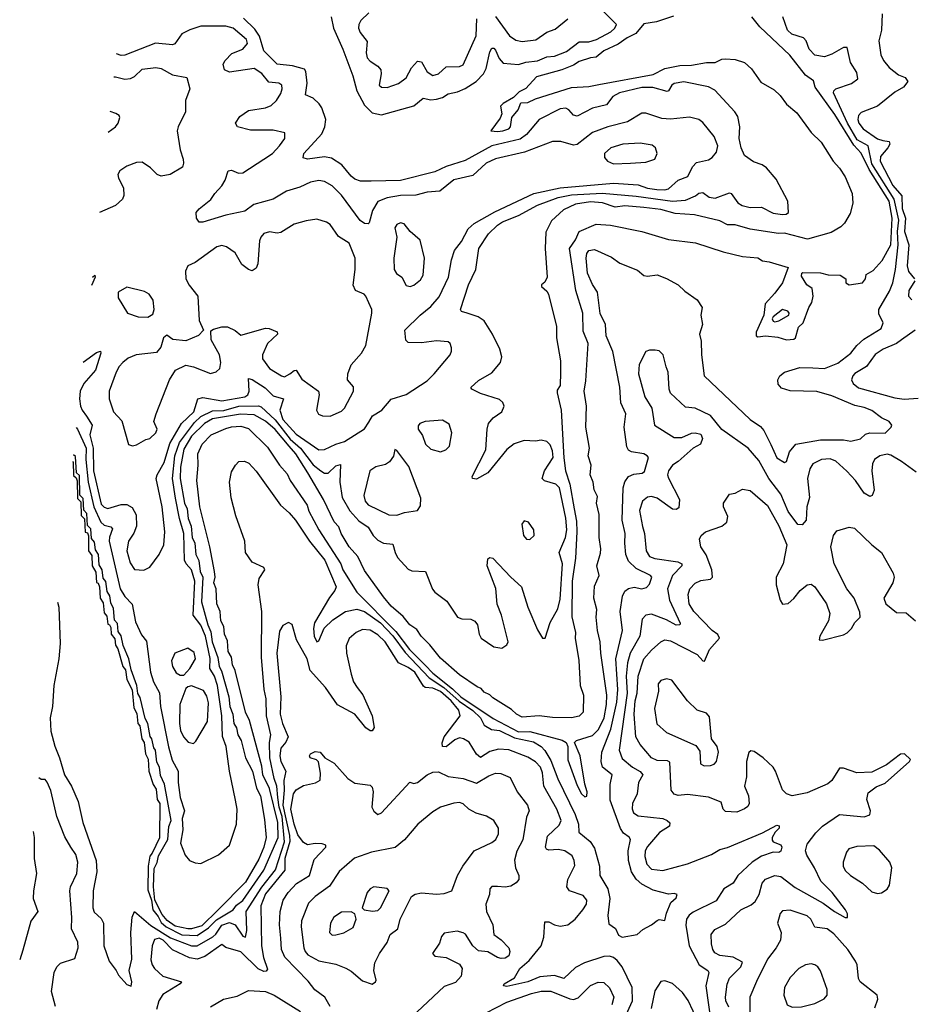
# Model space of a CAD drawing. Extents: x 1603745 to 1745082, y 385868 to 533966.
# Tile 131 of 256: x 1609761 to 1614452, y 446997 to 452180. Entities that reach past the tile are written whole.
import ezdxf

# ---------------------------------------------------------------- set-up
doc = ezdxf.new("R2010")
doc.units = 0

msp = doc.modelspace()

# ---------------------------------------------------------------- linework, layer by layer
at = {"layer": '0CON20XD'}
for points in [[(1611399.5, 452195), (1611412.9, 452135), (1611462.2, 452025), (1611514.8, 451885), (1611535, 451804.5), (1611575, 451729.1), (1611615, 451689.7), (1611665, 451679.8), (1611835, 451726.3), (1611884, 451766), (1611925, 451758.6), (1611955, 451761), (1611985, 451770.7), (1612015, 451789.7), (1612065, 451799.5), (1612105, 451817.1), (1612162, 451855), (1612201.6, 451895), (1612215, 451923.1), (1612235, 452011.2), (1612245, 452029.4), (1612255, 452030.6), (1612265, 452019.4), (1612284.7, 451975), (1612305, 451951.4), (1612385, 451944.5), (1612425, 451956), (1612485, 451962.9), (1612535, 451984.7), (1612575, 451988.1), (1612637.8, 452012.2), (1612705, 452063.3), (1612755, 452063.3), (1612795.4, 452075.4), (1612871.5, 452115), (1612893.2, 452135), (1612901.2, 452155), (1612832.7, 452222.7)], [(1611598.5, 452215), (1611556.2, 452175), (1611545.4, 452155), (1611543.8, 452135), (1611552.4, 452112.4), (1611590, 452065), (1611583.4, 452005), (1611589.6, 451979.6), (1611605, 451961.5), (1611645.6, 451935), (1611661.1, 451915), (1611663.5, 451895), (1611652, 451835), (1611665, 451824.3), (1611695, 451822.5), (1611755, 451843.5), (1611795, 451873.3), (1611823.4, 451926.6), (1611855, 451960.6), (1611875, 451958.6), (1611904.7, 451904.7), (1611935, 451885.5), (1611965, 451895.5), (1612005, 451932.3), (1612075, 451933.8), (1612095, 451941.4), (1612162.9, 452095), (1612166.6, 452185)], [(1609960, 449113.9), (1609967.7, 449087.7), (1609973.9, 448896.1), (1609967.5, 448815), (1609940.8, 448675), (1609934.3, 448565), (1609922.2, 448505), (1609925.5, 448434.5), (1609945.3, 448355.3), (1609971.1, 448295), (1609997.5, 448205), (1610032.9, 448145), (1610069.1, 448065), (1610093.1, 447955), (1610164.3, 447755), (1610167.7, 447695), (1610147.1, 447595), (1610146.3, 447505), (1610152.7, 447482.7), (1610189.5, 447449.5), (1610202.2, 447425), (1610204.1, 447305), (1610231.6, 447225), (1610269.2, 447175), (1610280.5, 447150.5), (1610325, 447101.9), (1610346.8, 447093.2), (1610350.6, 447115), (1610337.3, 447175), (1610351.9, 447235), (1610346, 447375), (1610353.6, 447456.4), (1610365, 447485.7), (1610451.9, 447411.9), (1610555, 447347.9), (1610665, 447305.2), (1610695, 447304.8), (1610777.5, 447352.5), (1610793.5, 447366.5), (1610825, 447413.4), (1610865, 447427.9), (1610894, 447415), (1610935, 447356.5), (1610948.5, 447351.5), (1610957.1, 447385), (1610953.3, 447485), (1611035, 447614.1), (1611106.5, 447705), (1611155, 447852.9), (1611141.9, 447985), (1611126.3, 448035), (1611120, 448085), (1611114.9, 448144.9), (1611100.7, 448185), (1611077.7, 448295), (1611075.4, 448374.6), (1611082.2, 448415), (1611059.7, 448515), (1611057.7, 448605), (1611048, 448655), (1611033.1, 448825), (1611035.2, 449065), (1611016.1, 449205), (1611022, 449238), (1611051.4, 449285), (1611046.4, 449296.4), (1610985, 449324.6), (1610948.4, 449375), (1610945.4, 449435), (1610898, 449568), (1610873.3, 449663.3), (1610865.3, 449744.7), (1610875, 449800), (1610895.8, 449835), (1610915, 449854.2), (1610944.2, 449855.8), (1610965.9, 449845.9), (1611005, 449804.3), (1611132.5, 449625), (1611179.3, 449585), (1611212.4, 449545), (1611285.4, 449435.4), (1611365.9, 449335), (1611426.4, 449195), (1611419.7, 449175), (1611390.9, 449139.1), (1611311.6, 449005), (1611306.2, 448976.2), (1611311.1, 448935), (1611325, 448906), (1611335, 448911.2), (1611363.3, 448976.7), (1611408.2, 449021.8), (1611475, 449064.7), (1611535, 449076.7), (1611575, 449064.8), (1611658.8, 449005), (1611725, 448936.4), (1611789, 448849), (1611916.4, 448716.4), (1611992.6, 448665), (1612073.5, 448593.5), (1612145, 448543.6), (1612185.4, 448505), (1612205.7, 448465.7), (1612243, 448443), (1612285, 448439), (1612365, 448399.2), (1612465, 448379.5), (1612505.2, 448355), (1612525, 448333.6), (1612555, 448281.3), (1612593.4, 448183.4), (1612683.7, 447996.3), (1612700.6, 447945), (1612702.6, 447902.6), (1612762.2, 447855), (1612785, 447818.5), (1612811.3, 447725), (1612813.1, 447675), (1612854.8, 447604.8), (1612865.3, 447555), (1612856.2, 447465), (1612860.6, 447420.6), (1612895.5, 447395.5), (1612911.4, 447361.4), (1612931.2, 447351.2), (1613010, 447365), (1613039.2, 447390.8), (1613086, 447415), (1613115, 447438.6), (1613125, 447442.9), (1613155, 447438), (1613163.8, 447476.2), (1613187.3, 447532.7), (1613215, 447557.5), (1613220, 447575), (1613205, 447580), (1613175, 447577.1), (1613095, 447598.5), (1613035, 447630), (1613005, 447656.6), (1612980.6, 447695), (1612964.5, 447755), (1612963.2, 447805), (1612975.2, 447865.2), (1612967.8, 447877.8), (1612938.7, 447898.7), (1612922.3, 447922.3), (1612867.4, 448072.6), (1612868, 448155), (1612879.3, 448205), (1612826.9, 448245), (1612820.5, 448275), (1612823.4, 448325), (1612870.6, 448445), (1612902.9, 448587.1), (1612908.8, 448655), (1612898.5, 448815), (1612932.5, 448965), (1612921, 449065), (1612932.5, 449145), (1612945, 449171.8), (1612965, 449186.3), (1612995, 449192.1), (1613035.3, 449184.7), (1613059, 449191), (1613075, 449208.5), (1613087.4, 449245), (1613080.9, 449255), (1613005, 449292), (1612965, 449330), (1612951, 449365), (1612944.3, 449425), (1612947.4, 449475), (1612931.7, 449545), (1612935.7, 449715), (1612945, 449746.9), (1612964.4, 449775.6), (1612992.3, 449787.7), (1613036.7, 449793.3), (1613048.6, 449801.4), (1613068.8, 449875), (1613063.3, 449885), (1613045, 449894), (1612980, 449905), (1612964.8, 449914.8), (1612955, 449930.8), (1612941.2, 450035), (1612949.8, 450105), (1612923.7, 450163.7), (1612918, 450245), (1612882.7, 450432.7), (1612846.6, 450515), (1612842.6, 450575), (1612815, 450632.5), (1612800.8, 450745), (1612775.7, 450785.7), (1612749.3, 450845), (1612741.6, 450925), (1612745, 450948.6), (1612755, 450965.4), (1612785, 450970), (1612875, 450929.5), (1612918.3, 450898.3), (1613011.2, 450861.2), (1613045, 450834.2), (1613065, 450829.2), (1613115, 450836), (1613165, 450817.5), (1613225, 450784.2), (1613260.8, 450750.8), (1613326.2, 450705), (1613351.4, 450665), (1613344.3, 450625), (1613354.3, 450575), (1613338, 450525), (1613347.1, 450487.1), (1613349.2, 450415), (1613363.1, 450305), (1613605, 450075.5), (1613659.1, 450039.1), (1613676.9, 450016.9), (1613714, 449944), (1613745, 449874.3), (1613785, 449848.8), (1613795.6, 449854.4), (1613811.4, 449905), (1613844.7, 449945.3), (1613975, 449968.8), (1614095, 449968.9), (1614135, 449962), (1614185, 449974.4), (1614211.8, 449998.2), (1614234.5, 450005.5), (1614315, 450004.2), (1614346.7, 450035), (1614350, 450045), (1614336.7, 450065), (1614295, 450083.8), (1614245, 450122.5), (1614205, 450138.9), (1614155, 450149.1), (1614035, 450199.7), (1613955, 450222.4), (1613815.6, 450225.6), (1613769.6, 450239.6), (1613752.2, 450262.2), (1613750.3, 450285), (1613760, 450305), (1613785.2, 450324.8), (1613865, 450349.1), (1613935, 450348.1), (1613995, 450343.3), (1614065, 450371.3), (1614134, 450425), (1614165, 450465.4), (1614202.3, 450497.7), (1614294.5, 450555), (1614303.5, 450585), (1614281.2, 450631.2), (1614281.1, 450655), (1614338.3, 450751.7), (1614355.3, 450795), (1614370, 450865), (1614382.9, 450995), (1614379.7, 451065), (1614386.2, 451125), (1614363, 451235), (1614245, 451421.9), (1614225.5, 451515), (1614167.9, 451547.9), (1614115.8, 451635.8), (1614042.7, 451795), (1614044.1, 451805.9), (1614055, 451816.4), (1614136.9, 451843.1), (1614170.7, 451869.3), (1614165, 451902), (1614132.1, 451955), (1614115, 452034), (1614095, 452032.7), (1614035, 451998.8), (1613995.3, 451984.7), (1613945, 451993.5), (1613915.5, 452025), (1613898.3, 452068.3), (1613885, 452084.6), (1613824.1, 452104.1), (1613801.1, 452125), (1613775.6, 452195)], [(1610039.5, 449854.3), (1610042.5, 449852.5), (1610045, 449780), (1610058.3, 449768.3), (1610063.3, 449753.3), (1610065, 449660), (1610082.5, 449642.5), (1610085, 449570), (1610102.5, 449552.5), (1610105, 449482.5), (1610118.3, 449478.3), (1610123.3, 449463.3), (1610122.9, 449385), (1610140, 449360), (1610143.3, 449305), (1610162, 449272), (1610165, 449217.5), (1610173.9, 449213.9), (1610181.2, 449195), (1610184.4, 449135), (1610200, 449110), (1610205, 449057.5), (1610220, 449040), (1610225, 448997.5), (1610234.1, 448994.1), (1610240.7, 448980.7), (1610243.1, 448945), (1610261.7, 448921.7), (1610265, 448887.5), (1610278, 448868), (1610304.4, 448775), (1610318, 448758), (1610325, 448707.5), (1610352.3, 448652.3), (1610362.3, 448557.7), (1610378, 448528), (1610383.3, 448475), (1610392.7, 448462.7), (1610403.3, 448395), (1610416.2, 448375), (1610422.2, 448315), (1610437.5, 448287.5), (1610441.4, 448225), (1610463.8, 448155), (1610479.1, 448129.1), (1610484.6, 448075), (1610499.2, 448055), (1610497.1, 447872.9), (1610458, 447792), (1610445, 447776.7), (1610436.7, 447725), (1610435, 447600), (1610453.9, 447545), (1610461.1, 447495), (1610489.8, 447459.8), (1610505, 447428.6), (1610531.5, 447405), (1610615, 447362.6), (1610695, 447358.8), (1610755, 447400), (1610797.3, 447442.7), (1610884, 447495), (1610901.1, 447518.9), (1610935, 447544.6), (1611045, 447703.1), (1611121.8, 447875), (1611120, 447955), (1611075, 448132.5), (1611040, 448205), (1611035, 448250), (1610970.6, 448490.6), (1610949.3, 448535), (1610895, 448754.3), (1610880, 448785), (1610875.5, 448825), (1610857.7, 448855), (1610855, 448910), (1610839.3, 448945), (1610835.1, 448985.1), (1610818.8, 449015), (1610815.5, 449065), (1610798.3, 449105), (1610795.2, 449185), (1610783.4, 449215), (1610788.8, 449245), (1610785.9, 449275.9), (1610761.4, 449405), (1610708.6, 449615), (1610692.6, 449755), (1610700, 449835), (1610698.3, 449895), (1610721.3, 449945), (1610768.8, 449995), (1610845, 450028.6), (1610876.1, 450036.1), (1610925, 450039.7), (1610965, 450028.8), (1611065, 449929.6), (1611127.6, 449835), (1611168.6, 449788.6), (1611184.4, 449754.4), (1611273.2, 449625), (1611283.2, 449593.2), (1611335.5, 449495), (1611450.4, 449315), (1611462.1, 449285), (1611535, 449166.5), (1611739.5, 448959.5), (1611812.2, 448865), (1611895, 448781.8), (1611935, 448739.8), (1612037.9, 448657.9), (1612081.4, 448615), (1612251.5, 448501.5), (1612385, 448432.2), (1612445, 448433.5), (1612615, 448387.7), (1612635.9, 448375.9), (1612645.3, 448355), (1612644.8, 448284.8), (1612695, 448149.4), (1612717.9, 448105), (1612735, 448090), (1612745, 448092.5), (1612747.5, 448115), (1612735, 448156.7), (1612710.6, 448305), (1612680.8, 448375), (1612690.6, 448385), (1612775, 448412.9), (1612807.1, 448442.9), (1612836.4, 448505), (1612849.4, 448575), (1612850.8, 448625), (1612818.5, 448845), (1612815.4, 448905.4), (1612801.2, 448965), (1612794.6, 449035.4), (1612797.5, 449075), (1612782.7, 449135), (1612785, 449197.5), (1612810.8, 449255), (1612797.5, 449305), (1612817.6, 449372.4), (1612818.5, 449395), (1612809.6, 449455), (1612809.2, 449575), (1612795.5, 449635), (1612800.6, 449670.6), (1612783.4, 449705), (1612778.9, 449745), (1612763.2, 449785), (1612768, 449835), (1612752, 449885), (1612760, 449925), (1612740, 450035), (1612744.2, 450145.8), (1612731.4, 450225), (1612740.5, 450279.5), (1612752, 450475), (1612725, 450540), (1612724.3, 450635), (1612688.1, 450755), (1612654.5, 450975), (1612685, 451021.2), (1612704.4, 451065), (1612795, 451103), (1612868.8, 451098.8), (1613034.8, 451065.2), (1613175, 451022), (1613316.9, 451005), (1613461.8, 450958.2), (1613563.4, 450933.4), (1613645, 450926.6), (1613670.1, 450910.1), (1613705, 450905.8), (1613803.8, 450875), (1613774.4, 450795), (1613735, 450740), (1613683.3, 450685), (1613676.7, 450625), (1613636, 450535), (1613636.2, 450516.2), (1613645, 450511.2), (1613685, 450516.2), (1613749.5, 450509.5), (1613796.1, 450493.9), (1613835, 450497.5), (1613842.5, 450505), (1613859.3, 450560.7), (1613882.5, 450585), (1613913.3, 450665), (1613929.5, 450690.5), (1613936.7, 450725), (1613930, 450765), (1613902.5, 450785), (1613875, 450830), (1613875.7, 450845), (1613881.6, 450848.4), (1613975, 450847.7), (1614015, 450836.6), (1614077.5, 450835), (1614107.5, 450815), (1614107.5, 450795), (1614125, 450784.2), (1614195, 450794.2), (1614210.8, 450815), (1614215, 450838.8), (1614251.1, 450858.9), (1614298.3, 450911.7), (1614345.2, 450994.8), (1614352.4, 451135), (1614336.4, 451225), (1614231.4, 451391.4), (1614187.7, 451477.7), (1614149.9, 451519.9), (1614050.4, 451680.4), (1613947, 451825), (1613937.2, 451857.2), (1613895, 451888.6), (1613812.8, 451992.8), (1613655, 452141.6), (1613614, 452194)], [(1613201.5, 452198.5), (1613111.6, 452168.4), (1613045, 452158.1), (1613002.7, 452107.3), (1612958.1, 452085), (1612909.7, 452050.3), (1612834.5, 452015), (1612795, 451981.8), (1612765, 451978.8), (1612705, 451960.3), (1612675, 451940.9), (1612613.5, 451916.5), (1612480.9, 451879.1), (1612425, 451817.5), (1612389.5, 451800.5), (1612359.2, 451770.8), (1612305, 451739.4), (1612290.8, 451725), (1612297.5, 451685), (1612288.8, 451661.2), (1612240, 451595), (1612275, 451590.5), (1612303.3, 451595), (1612335, 451604.6), (1612344.2, 451615), (1612350.8, 451665), (1612384, 451705), (1612397.5, 451742.5), (1612435, 451743.3), (1612475, 451762.9), (1612665, 451823.2), (1612755, 451828.7), (1612808.5, 451838.5), (1613095, 451890.4), (1613155, 451923.1), (1613235, 451939.2), (1613295, 451939.6), (1613375, 451954.2), (1613420, 451955), (1613455, 451971.2), (1613475, 451973.8), (1613525, 451970), (1613575, 451954.2), (1613611.1, 451921.1), (1613660.5, 451850.5), (1613730.3, 451810.3), (1613761.5, 451781.5), (1613795, 451735.8), (1613849.7, 451689.7), (1613925.7, 451585.7), (1613977.5, 451535), (1614041.2, 451435), (1614075, 451398.8), (1614105, 451352), (1614141.5, 451265), (1614145.3, 451214.7), (1614130.3, 451159.7), (1614100.5, 451109.5), (1614081.2, 451088.8), (1614030.9, 451059.1), (1613906, 451024), (1613785, 451055.7), (1613754.2, 451054.2), (1613605, 451076.7), (1613525, 451099.5), (1613485, 451100.5), (1613445, 451121.5), (1613312.4, 451152.4), (1613209.5, 451159.5), (1613135, 451180), (1613045, 451191.6), (1612945, 451200.5), (1612895, 451193), (1612828, 451215), (1612765, 451220.5), (1612685, 451209.5), (1612621.9, 451178.1), (1612559.1, 451120.9), (1612529.4, 451060.6), (1612525.8, 450975), (1612536.3, 450825), (1612525, 450798.6), (1612506.2, 450785), (1612506, 450775), (1612535, 450750.4), (1612543.9, 450735), (1612584.7, 450565), (1612584.8, 450505), (1612606, 450385), (1612606.8, 450323.2), (1612604.2, 450255), (1612589.7, 450230.3), (1612588.5, 450215), (1612610.6, 450125), (1612623.4, 449873.4), (1612632.6, 449805), (1612655.8, 449735.8), (1612677.7, 449605), (1612690.7, 449540.7), (1612692.2, 449485), (1612684.8, 449345), (1612668.2, 449225), (1612666.9, 449036.9), (1612685.6, 448955), (1612683.8, 448925), (1612703.3, 448806.7), (1612710.9, 448675), (1612727.1, 448625), (1612725.7, 448534.3), (1612705, 448513.2), (1612664.8, 448504.8), (1612565, 448506.7), (1612495, 448516.1), (1612405, 448509.1), (1612375, 448524.4), (1612349.4, 448549.4), (1612250.7, 448610.7), (1612235, 448627.1), (1612205, 448639.6), (1612189, 448659), (1612168, 448668), (1612075, 448731.4), (1611975, 448820), (1611919.6, 448889.6), (1611874.2, 448934.2), (1611850.1, 448970.1), (1611814.7, 448995), (1611778.7, 449038.7), (1611715, 449092.2), (1611675, 449141.8), (1611575, 449280.6), (1611539.4, 449355), (1611495, 449405.5), (1611451.7, 449475), (1611440.5, 449510.5), (1611415, 449537.3), (1611358.9, 449655), (1611277.6, 449795), (1611214.5, 449895), (1611178.2, 449935), (1611105, 450023.1), (1611055, 450066.5), (1610995, 450100.6), (1610923.6, 450103.6), (1610775, 450078.4), (1610733.5, 450055), (1610665, 449987.5), (1610625, 449919.7), (1610607.2, 449825), (1610605.5, 449764.5), (1610628.6, 449635), (1610641.7, 449605), (1610647.6, 449555), (1610663.9, 449513.9), (1610669, 449455), (1610682.6, 449425), (1610688.6, 449365), (1610703, 449333), (1610711.5, 449275), (1610723.9, 449245), (1610718.2, 449115), (1610751.6, 448995), (1610767.1, 448957.1), (1610774.2, 448905), (1610802.8, 448822.8), (1610810.7, 448775), (1610822.7, 448752.7), (1610861.6, 448615), (1610867.4, 448565), (1610882.2, 448525), (1610887.1, 448475), (1610901.7, 448451.7), (1610908.8, 448415), (1610926.2, 448386.2), (1610949.1, 448295), (1610986.2, 448225), (1611007.3, 448135), (1611027.9, 448095), (1611050, 447970), (1611057.8, 447875), (1611046.3, 447823.7), (1611018.8, 447761.2), (1610949.9, 447640.1), (1610805.7, 447495), (1610719.7, 447410.3), (1610665, 447394.2), (1610645, 447395.4), (1610579.3, 447409.3), (1610537.8, 447437.8), (1610510.9, 447470.9), (1610472, 447545), (1610465.3, 447615.3), (1610468.1, 447711.9), (1610485, 447743.3), (1610491.4, 447778.6), (1610541.4, 447865), (1610546.7, 447933.3), (1610558.5, 447965), (1610523.3, 448156.7), (1610501.7, 448201.7), (1610496.5, 448245), (1610482.3, 448272.3), (1610475.5, 448335), (1610466.7, 448346.7), (1610456.7, 448395), (1610447.7, 448407.7), (1610435.6, 448475), (1610422, 448502), (1610395, 448612.5), (1610383.6, 448633.6), (1610377.5, 448675), (1610348.3, 448758.3), (1610335.6, 448815), (1610305.6, 448885.6), (1610295, 448937.5), (1610280, 448960), (1610275, 449002.5), (1610260, 449020), (1610255, 449080), (1610240, 449110), (1610235, 449147.5), (1610220.7, 449170.7), (1610215, 449222.5), (1610200, 449240), (1610195.6, 449285), (1610180, 449310), (1610175.7, 449364.3), (1610160, 449390), (1610155, 449430), (1610138.3, 449448.3), (1610135, 449500), (1610117.5, 449517.5), (1610115, 449580), (1610098.3, 449598.3), (1610095, 449660), (1610077.5, 449677.5), (1610075, 449780), (1610060, 449795), (1610055, 449880), (1610043.4, 449890.2)], [(1610058.8, 450033.5), (1610064.8, 450025), (1610110.9, 449925), (1610109.4, 449865), (1610121.3, 449745), (1610151.1, 449615), (1610188.5, 449535), (1610205, 449519.1), (1610239.9, 449509.9), (1610249.4, 449499.4), (1610233.3, 449456.7), (1610232.2, 449435), (1610289.2, 449185), (1610315, 449144.2), (1610353.6, 449103.7), (1610370.4, 449010.4), (1610402.9, 448942.9), (1610428.5, 448908.5), (1610448.8, 448745), (1610465.3, 448695), (1610496.4, 448636.4), (1610501.5, 448565), (1610543.4, 448353.3), (1610562.7, 448282.7), (1610595.2, 448225.2), (1610594.8, 448165.2), (1610605.5, 448085.5), (1610627.8, 448015), (1610616.7, 447975), (1610620.2, 447915), (1610606.5, 447845), (1610632.6, 447782.6), (1610655, 447754), (1610685, 447741.2), (1610715, 447738.8), (1610806.6, 447783.4), (1610864.3, 447835), (1610901.8, 447945), (1610905.9, 448025), (1610897.4, 448072.6), (1610865.3, 448225), (1610848, 448355), (1610827.7, 448407.7), (1610825.1, 448515), (1610802, 448675), (1610785.3, 448725.3), (1610761.8, 448765), (1610762.9, 448817.1), (1610739.4, 448935), (1610715, 448993.1), (1610673.3, 449045), (1610682.6, 449225), (1610665.6, 449285), (1610636.6, 449316.6), (1610628.4, 449335), (1610625.1, 449475), (1610602, 449555), (1610581.7, 449661.7), (1610564.3, 449765), (1610578.1, 449885), (1610601.2, 449955), (1610680.1, 450059.9), (1610715, 450091.1), (1610775, 450121.2), (1610835, 450123.2), (1610915, 450145.3), (1611017.5, 450147.5), (1611031.8, 450141.8), (1611105, 450073.5), (1611185, 449972.5), (1611239, 449925), (1611305, 449837.3), (1611345, 449804.8), (1611365, 449792.1), (1611385, 449792.9), (1611425, 449831.2), (1611448.5, 449838.5), (1611446.2, 449745), (1611457.2, 449665), (1611498.7, 449595), (1611545, 449541.6), (1611595, 449508), (1611620.8, 449465), (1611645, 449439.7), (1611675, 449425.3), (1611725, 449420), (1611735.9, 449375), (1611749, 449349), (1611805, 449288.5), (1611825, 449278.5), (1611896, 449275), (1611932.6, 449182.6), (1611946.1, 449166.1), (1612009.1, 449119.1), (1612064.2, 449035), (1612086.6, 449026.6), (1612135, 449024.4), (1612155, 449014.3), (1612169.4, 448995), (1612178.6, 448945), (1612188.6, 448925), (1612255, 448878), (1612298.1, 448871.9), (1612325, 448890), (1612331.5, 448905), (1612296.9, 449045), (1612273.3, 449103.3), (1612266.5, 449186.5), (1612220.8, 449305), (1612225, 449342.5), (1612235, 449348.8), (1612250, 449345), (1612344.4, 449245), (1612401.5, 449195), (1612435, 449088), (1612485, 448968.8), (1612511.2, 448925), (1612526.1, 448923.9), (1612552.7, 449007.3), (1612591.8, 449078.2), (1612605, 449130), (1612617.4, 449315), (1612599.3, 449375), (1612632.3, 449455), (1612639.4, 449495), (1612635, 449555.8), (1612601.3, 449715), (1612582.9, 449735), (1612522.9, 449752.9), (1612510, 449765), (1612522.3, 449805), (1612568, 449875), (1612565, 449910), (1612552.7, 449942.7), (1612535, 449960), (1612505, 449966.7), (1612475, 449961.5), (1612415, 449965.4), (1612363.1, 449946.9), (1612325, 449916.7), (1612224.3, 449795), (1612165, 449761.4), (1612143.3, 449765), (1612142, 449775), (1612214.5, 449915), (1612221.1, 450025), (1612228.1, 450055), (1612252.9, 450085), (1612297.1, 450115), (1612310.8, 450145), (1612303.8, 450165), (1612285, 450180), (1612185, 450212.2), (1612140, 450235), (1612134.2, 450244.2), (1612175, 450280), (1612245, 450321.9), (1612291.2, 450375), (1612298, 450405), (1612287.1, 450445), (1612249.2, 450525), (1612204.3, 450594.3), (1612173.3, 450615), (1612115, 450635.6), (1612085, 450644.2), (1612080, 450655), (1612122.3, 450785), (1612161.5, 450865), (1612176.7, 450975), (1612228.1, 451051.9), (1612275, 451098.6), (1612300.8, 451115), (1612385, 451149.4), (1612485, 451204.2), (1612595, 451244.4), (1612665, 451258.2), (1612825.9, 451265.9), (1613005, 451250.1), (1613195, 451224.2), (1613265, 451229.2), (1613316.7, 451253.3), (1613335, 451266.1), (1613355, 451269.5), (1613388, 451245), (1613421.2, 451241.2), (1613495, 451269.1), (1613505, 451264.4), (1613539.6, 451215), (1613561.9, 451201.9), (1613605, 451190.8), (1613665, 451192.8), (1613725, 451162), (1613775, 451154.4), (1613794.7, 451155.3), (1613806.2, 451165), (1613802.1, 451225), (1613740.9, 451340.9), (1613689.8, 451399.8), (1613668, 451415), (1613622.1, 451432.1), (1613575.3, 451465.3), (1613556.9, 451505), (1613547.5, 451555), (1613550.7, 451615), (1613539.4, 451669.4), (1613524.1, 451694.1), (1613418.6, 451808.6), (1613385, 451826.8), (1613255, 451852.9), (1613205, 451844.6), (1613192.5, 451835), (1613175.3, 451804.7), (1613167.8, 451802.2), (1613092.8, 451822.8), (1613035, 451822.6), (1612917.5, 451795), (1612881.3, 451775), (1612848.4, 451731.6), (1612774.4, 451714.4), (1612695, 451671.5), (1612675, 451677.1), (1612650.6, 451705), (1612635, 451713.6), (1612605, 451710.4), (1612495, 451654), (1612427.4, 451575), (1612395, 451550.7), (1612245, 451515.1), (1612105, 451438.4), (1612005, 451407.3), (1611945, 451379.7), (1611765, 451333.8), (1611610.1, 451330.1), (1611555, 451330), (1611525, 451340), (1611505, 451355.6), (1611455.7, 451415.7), (1611401.5, 451451.5), (1611365, 451457.6), (1611275, 451445.7), (1611252.5, 451452.5), (1611255.7, 451475), (1611350.8, 451579.2), (1611366.3, 451615), (1611371.9, 451655), (1611350.9, 451715), (1611337, 451737), (1611305, 451766.6), (1611264.6, 451784.6), (1611273.2, 451845), (1611266.4, 451906.4), (1611259.8, 451919.8), (1611197.2, 451937.2), (1611115, 451945.3), (1611045.6, 452015), (1611022.5, 452092.5), (1610999.2, 452129.2), (1610938.3, 452188.3)], [(1612265, 452196.9), (1612337.5, 452095), (1612371.5, 452071.5), (1612405.3, 452065.3), (1612476, 452074), (1612535, 452114.6), (1612579.4, 452130.6), (1612645, 452184.6)], [(1614299.2, 452210.8), (1614296.4, 452125), (1614281.3, 452068.7), (1614292.2, 451995), (1614305.5, 451965), (1614335, 451927.8), (1614385, 451890), (1614420, 451875), (1614434.2, 451855), (1614411.4, 451825), (1614365, 451799.1), (1614275, 451723.8), (1614188.1, 451691.9), (1614174.7, 451675.3), (1614170.6, 451655), (1614176.1, 451635), (1614199.5, 451605), (1614275, 451552.4), (1614303.4, 451543.4), (1614335, 451537.8), (1614338.8, 451525), (1614329.6, 451505), (1614290.9, 451459.1), (1614287.8, 451435), (1614355, 451307.1), (1614402.3, 451252.3), (1614405, 451185.6), (1614421.1, 451135), (1614417.1, 451065), (1614439.4, 450995), (1614429.8, 450885), (1614438, 450855), (1614469.2, 450815)], [(1610095.7, 450376.7), (1610165, 450427.8), (1610186.2, 450435), (1610188.6, 450425), (1610159.7, 450335), (1610097.8, 450265), (1610079.4, 450225), (1610076.6, 450185), (1610081.7, 450145), (1610089.1, 450125), (1610113.3, 450093.3), (1610142.2, 450045), (1610130, 449995), (1610147, 449925), (1610149.3, 449805), (1610190.2, 449630.2), (1610205, 449613.7), (1610225, 449607.6), (1610295, 449628.8), (1610325, 449628.5), (1610353, 449613), (1610374.1, 449574.1), (1610375.3, 449514.7), (1610362.4, 449477.6), (1610333.8, 449435), (1610324, 449385), (1610341.7, 449321.7), (1610365, 449285.8), (1610415, 449282.9), (1610445, 449298), (1610495, 449364), (1610519.1, 449415), (1610524.5, 449485), (1610510.8, 449615), (1610480, 449765), (1610483.8, 449785), (1610521.6, 449848.4), (1610551.2, 449948.8), (1610612.4, 450055), (1610677, 450115), (1610699.1, 450185), (1610725, 450190.9), (1610825, 450174.5), (1610945, 450195.2), (1610960.7, 450205), (1610969.2, 450225), (1610965, 450291.2), (1610985, 450286.5), (1611052.9, 450242.9), (1611095, 450200), (1611150, 450185), (1611130.4, 450125), (1611145.5, 450075), (1611215, 449998.9), (1611335, 449915.4), (1611365, 449917.5), (1611424.4, 449945.6), (1611470.7, 449959.3), (1611575, 450026.9), (1611598.9, 450061.1), (1611617.5, 450095), (1611666.2, 450123.8), (1611715, 450182.5), (1611795, 450207.8), (1611905, 450278.9), (1611942.5, 450315), (1612025.6, 450415), (1612033.3, 450435), (1612032.4, 450452.4), (1612025.8, 450475), (1612015, 450484), (1611955, 450489.1), (1611875, 450479.2), (1611805, 450480), (1611792.5, 450492.5), (1611786.9, 450545), (1611867.9, 450625), (1611925, 450670.7), (1611968.3, 450721.7), (1612016.8, 450825), (1612033.4, 450916.6), (1612049.3, 450965), (1612085, 451012.1), (1612121.4, 451078.6), (1612152.9, 451107.1), (1612261.2, 451168.8), (1612465.5, 451264.5), (1612605, 451295.1), (1612885, 451319.5), (1613015, 451310), (1613065, 451293.7), (1613114.3, 451285.8), (1613155, 451284.3), (1613175, 451290), (1613225, 451335.6), (1613275.7, 451355), (1613300.6, 451405), (1613322.4, 451427.6), (1613385, 451442.7), (1613404.4, 451455), (1613427, 451483), (1613434, 451515), (1613415.4, 451565.4), (1613355, 451638.6), (1613333.8, 451655), (1613285, 451666.2), (1613185.3, 451655.3), (1613140.5, 451659.5), (1613055, 451687.8), (1613035, 451686.9), (1612958.6, 451641.4), (1612855, 451615.3), (1612775, 451585.3), (1612695, 451523.2), (1612675, 451519.7), (1612608.5, 451538.5), (1612565, 451538.7), (1612418, 451482), (1612265, 451447.6), (1612216.2, 451423.8), (1612145, 451358.9), (1612045, 451336.5), (1611972, 451278), (1611905, 451271.6), (1611845, 451256.2), (1611765, 451253.8), (1611695, 451241.4), (1611645, 451222.1), (1611617.9, 451175), (1611599.5, 451110.5), (1611594.4, 451105.6), (1611575, 451106.7), (1611553.4, 451123.4), (1611455, 451255.4), (1611405, 451305.5), (1611365, 451328.8), (1611335, 451333.1), (1611291.2, 451325), (1611235, 451298.2), (1611165, 451276.4), (1611094.6, 451235.4), (1610993.8, 451206.2), (1610945, 451171.9), (1610845, 451150.4), (1610724.2, 451114.2), (1610705, 451113.8), (1610692, 451135), (1610690, 451165), (1610705.8, 451185), (1610767.5, 451232.5), (1610787.5, 451265), (1610824.5, 451305), (1610841.5, 451335), (1610858, 451385), (1610875, 451388.2), (1610911.9, 451371.9), (1610935, 451373.5), (1611045, 451446.2), (1611091.9, 451475), (1611128.9, 451515), (1611155.7, 451555), (1611156.7, 451585), (1611095, 451598.9), (1610975, 451597.5), (1610906.7, 451615), (1610895.8, 451635), (1610919.1, 451670.9), (1610965, 451702.2), (1611055, 451716.4), (1611085, 451728.1), (1611112.2, 451755), (1611135, 451792), (1611142.5, 451815), (1611140, 451835), (1611125, 451845.5), (1611071.7, 451851.7), (1611035, 451896.5), (1610995, 451922.5), (1610865, 451903.2), (1610839.2, 451915), (1610832.2, 451945), (1610841.9, 451965), (1610877.7, 452002.3), (1610934.4, 452025), (1610958.9, 452055), (1610955, 452076), (1610885, 452135.3), (1610845, 452146.1), (1610714.8, 452145.2), (1610655.5, 452125.5), (1610615, 452104.6), (1610576.7, 452053.3), (1610565, 452046.6), (1610475, 452056), (1610315, 451992.2), (1610295, 451992.1), (1610270.2, 452000.2)], [(1610257.1, 451878.2), (1610265, 451878.5), (1610315, 451867.3), (1610345, 451870.4), (1610365, 451881.2), (1610405, 451920), (1610478.3, 451928.3), (1610505, 451923.5), (1610565, 451890.3), (1610640, 451875), (1610656.9, 451815), (1610633.5, 451755), (1610634.3, 451694.3), (1610594.5, 451615), (1610590, 451595), (1610605.5, 451495), (1610621.5, 451445), (1610623.5, 451425), (1610616.9, 451403.1), (1610553.3, 451365), (1610505, 451356.5), (1610484.6, 451364.6), (1610449.3, 451399.3), (1610405, 451429.2), (1610375, 451428.6), (1610325, 451409.5), (1610288, 451385), (1610277.1, 451365), (1610280.6, 451345), (1610306.5, 451295), (1610309.4, 451255), (1610302.5, 451235), (1610265, 451202.5), (1610180.4, 451165.1)], [(1610225.8, 451587.3), (1610265.8, 451615), (1610280, 451635), (1610287.5, 451665), (1610283.8, 451675), (1610266.8, 451686.8), (1610237.6, 451696.7)], [(1612885, 451421.8), (1612975, 451424.6), (1613055, 451429.5), (1613103.3, 451445), (1613115.7, 451475), (1613107.1, 451505), (1613088.9, 451518.9), (1613025, 451529.6), (1612935, 451524), (1612871.4, 451505), (1612838.1, 451475), (1612837.5, 451455), (1612854.2, 451435), (1612885, 451421.8)], [(1610355, 449936.7), (1610375, 449942), (1610425, 449970.8), (1610445, 449975.8), (1610477.5, 450005), (1610484, 450025), (1610467.5, 450065), (1610480, 450105), (1610548.6, 450285), (1610581.2, 450335), (1610635, 450361.4), (1610675, 450353.1), (1610765, 450318.1), (1610795, 450325.7), (1610815, 450343.8), (1610819.6, 450375), (1610812.3, 450415), (1610768.6, 450495), (1610767.5, 450542.5), (1610780, 450550), (1610825, 450562.5), (1610855, 450562.9), (1610894.5, 450544.5), (1610925, 450519.4), (1611055, 450555.5), (1611074.5, 450554.5), (1611115, 450536.7), (1611117.5, 450525), (1611065.3, 450474.7), (1611038.5, 450415), (1611039.5, 450395), (1611075, 450344.6), (1611138.6, 450305), (1611155, 450299.1), (1611182.9, 450315), (1611205, 450333.1), (1611215, 450334.2), (1611245, 450287.7), (1611332.5, 450225), (1611337.5, 450205), (1611322.5, 450125), (1611333.3, 450103.3), (1611355, 450094.4), (1611395, 450092.5), (1611455, 450119.4), (1611470.6, 450135), (1611518, 450225), (1611517, 450247), (1611486.7, 450285), (1611487.1, 450315), (1611505, 450362.5), (1611560, 450425), (1611582.1, 450465), (1611614.5, 450635), (1611613.5, 450655), (1611582.5, 450725), (1611574.4, 450734.4), (1611528.8, 450755), (1611515, 450783.3), (1611526.1, 450865), (1611525.4, 450924.6), (1611495, 451004.3), (1611439.3, 451039.3), (1611395, 451101.4), (1611375, 451114.5), (1611325, 451130), (1611268.7, 451121.3), (1611205, 451103.5), (1611135, 451059.6), (1611115, 451056.2), (1611075, 451063.3), (1611045, 451054.3), (1611029.1, 451035), (1611023.2, 451015), (1611013.6, 450895), (1611005, 450872), (1610985, 450857.1), (1610965, 450864.4), (1610930.5, 450890.5), (1610895, 450953.1), (1610848.8, 450985), (1610825, 450991.4), (1610798.8, 450985), (1610685, 450901.4), (1610645, 450884.3), (1610633.1, 450856.9), (1610635.4, 450815.4), (1610652, 450782), (1610698.1, 450725), (1610705.7, 450595.7), (1610727.5, 450545), (1610702, 450518), (1610635, 450490), (1610566.1, 450496.1), (1610535, 450520), (1610517.5, 450505), (1610504.3, 450455.7), (1610481.5, 450428.5), (1610373.8, 450415), (1610332.3, 450397.7), (1610304.5, 450375), (1610284.6, 450355), (1610268.8, 450325), (1610232.5, 450225), (1610231.5, 450185), (1610255, 450116.2), (1610299.1, 450069.1), (1610333, 449943), (1610355, 449936.7)], [(1611815, 450776), (1611835, 450782.5), (1611869.6, 450810.4), (1611884.6, 450835), (1611891.1, 450925), (1611868.8, 451018.8), (1611816.2, 451065), (1611783.3, 451105), (1611765, 451110), (1611745, 451101.2), (1611734.2, 451085), (1611745.8, 451035), (1611729.6, 450925), (1611731.5, 450865), (1611743.9, 450843.9), (1611772, 450825), (1611795, 450780), (1611815, 450776)], [(1610143.8, 450824), (1610156.7, 450835), (1610157.8, 450825), (1610139.2, 450781.2)], [(1610435, 450614.2), (1610460.8, 450629.2), (1610469.2, 450655), (1610463.2, 450703.2), (1610442, 450735), (1610418.3, 450748.3), (1610325, 450772.5), (1610280, 450745), (1610280, 450715), (1610327.5, 450635), (1610384.2, 450615.8), (1610435, 450614.2)], [(1614470.8, 450805), (1614439.7, 450755), (1614437.5, 450725), (1614455, 450705.4)], [(1613735, 450588.8), (1613755, 450594), (1613807.5, 450625), (1613810, 450635), (1613803.3, 450645), (1613775, 450654.2), (1613726, 450615), (1613720, 450605), (1613725, 450593.8), (1613735, 450588.8)], [(1614471.8, 450545), (1614401.5, 450495)], [(1614401.5, 450495), (1614375, 450474.7), (1614304.4, 450445.6), (1614262.8, 450417.2), (1614216, 450354), (1614155, 450317.1), (1614144.5, 450305), (1614138.1, 450285), (1614145.6, 450265), (1614175, 450241.8), (1614365, 450189.2), (1614415, 450181.9), (1614487.7, 450187.7)], [(1614477.8, 449797.8), (1614400.9, 449855), (1614345, 449887.1), (1614325, 449892.2), (1614286.5, 449883.5), (1614258.9, 449865), (1614248.7, 449841.3), (1614244.3, 449805), (1614256.8, 449703.2), (1614246.7, 449675), (1614235, 449670), (1614205, 449687.1), (1614159.6, 449755), (1614113.9, 449803.9), (1614055, 449855.9), (1614025, 449868.8), (1613980, 449865), (1613935, 449841.8), (1613919.2, 449815), (1613905.3, 449765), (1613917.5, 449665), (1613903.5, 449616.5), (1613898.4, 449545), (1613878.3, 449521.7), (1613855, 449522.9), (1613805, 449590.4), (1613765, 449681.9), (1613703.2, 449765), (1613649.5, 449859.5), (1613594.4, 449925), (1613455, 450021.9), (1613395, 450097.1), (1613315, 450134.4), (1613265, 450140.8), (1613185, 450214.2), (1613178.1, 450235), (1613172.9, 450325), (1613163.4, 450353.4), (1613146.6, 450416.6), (1613125, 450436), (1613105, 450440), (1613075, 450440.6), (1613055, 450434), (1613021.1, 450365), (1613017.8, 450315), (1613050, 450195), (1613086.5, 450135), (1613102, 450045), (1613205, 449981.1), (1613245, 449981.5), (1613295, 450004.2), (1613315, 450006), (1613345, 449998.8), (1613354.2, 449975), (1613343.8, 449945), (1613305, 449924.4), (1613226.5, 449853.5), (1613195.8, 449834.2), (1613174.6, 449805), (1613170.4, 449785), (1613175, 449766), (1613232.5, 449655), (1613230, 449610), (1613215, 449600.9), (1613195, 449603.9), (1613115, 449661.3), (1613085, 449670), (1613064, 449666), (1613038.9, 449645), (1613023, 449597), (1613037.8, 449512.2), (1613049.1, 449475), (1613056.9, 449385), (1613074.3, 449354.3), (1613103.2, 449343.2), (1613223.5, 449326.5), (1613245.5, 449315), (1613245.5, 449305), (1613196.5, 449255), (1613168.8, 449185), (1613179.6, 449125), (1613236, 449004), (1613234, 448995), (1613215, 448993.6), (1613165, 449020.8), (1613085, 449050.3), (1613055, 449045.4), (1613036.9, 449025), (1613023.2, 448935), (1612973.4, 448845), (1612958.7, 448795), (1612951.5, 448725), (1612957.3, 448635), (1612915.3, 448334.7), (1612931, 448291), (1612985, 448245.3), (1613025, 448222.8), (1613039.6, 448205), (1613016.9, 448165), (1613009.6, 448105), (1612985.4, 448055), (1612983.8, 448026.2), (1612990.5, 448005), (1613015, 447989.1), (1613144.7, 447974.7), (1613168.6, 447965), (1613181.7, 447951.7), (1613179.4, 447935), (1613127.7, 447902.3), (1613065, 447828.2), (1613052.4, 447805), (1613050.4, 447775), (1613060.7, 447735), (1613085, 447709.3), (1613145, 447702.2), (1613275, 447736.1), (1613401.4, 447785), (1613445, 447812.7), (1613485, 447823.4), (1613669.4, 447900.6), (1613745, 447940), (1613756.4, 447936.4), (1613757.5, 447925), (1613736, 447904), (1613720, 447875), (1613720.7, 447860.7), (1613725, 447852.5), (1613765, 447837.5), (1613771.2, 447825), (1613766.4, 447803.6), (1613755, 447796.7), (1613725, 447798), (1613665, 447776.7), (1613615, 447745.3), (1613539.1, 447675), (1613515.7, 447634.3), (1613465.4, 447605), (1613425, 447542.1), (1613305, 447482.7), (1613284, 447466), (1613270, 447445), (1613266, 447414), (1613283, 447305), (1613335.5, 447205.5), (1613381.1, 447175), (1613387.1, 447165), (1613371.1, 447095), (1613398.5, 446895)], [(1611975, 449904.4), (1612003.8, 449915), (1612022.5, 449935), (1612035.6, 450005), (1612020.3, 450050.3), (1611985, 450071.9), (1611895, 450065.7), (1611865.6, 450054.4), (1611857.3, 450042.7), (1611858.1, 450025), (1611880.9, 449990.9), (1611896.9, 449945), (1611925, 449919.5), (1611975, 449904.4)], [(1611745, 449572.1), (1611785, 449585.5), (1611855, 449595.8), (1611869.6, 449620.4), (1611871.7, 449661.7), (1611807.8, 449827.8), (1611745, 449912.5), (1611735, 449916.7), (1611727.7, 449882.3), (1611707.4, 449852.6), (1611685, 449837.8), (1611635, 449825.8), (1611602.9, 449805), (1611572.7, 449675), (1611579.2, 449645), (1611595, 449626.4), (1611704.2, 449574.2), (1611745, 449572.1)], [(1613493.1, 446983.1), (1613477.2, 447015), (1613475.3, 447035), (1613483.1, 447103.1), (1613496.2, 447135), (1613554.6, 447195), (1613565, 447220), (1613515.9, 447245.9), (1613445, 447254.7), (1613418.8, 447268.8), (1613407.9, 447285), (1613400.8, 447315), (1613399.1, 447365), (1613418.3, 447391.7), (1613475, 447419.6), (1613555.8, 447494.2), (1613609.1, 447520.8), (1613631.1, 447538.9), (1613652.7, 447575), (1613667.3, 447635), (1613684.7, 447655.3), (1613734.7, 447675.3), (1613765, 447670), (1613842.1, 447612.1), (1613989.3, 447529.3), (1614047.5, 447485), (1614105, 447454.3), (1614115.8, 447454.2), (1614117.3, 447472.7), (1614105.5, 447495), (1614035.5, 447585.5), (1613975.8, 447645), (1613942.5, 447715), (1613902.2, 447782.2), (1613896.5, 447805), (1613905, 447839.4), (1613950.5, 447899.5), (1613985.5, 447934.5), (1614075, 447996.1), (1614205, 447984.6), (1614235, 447994.2), (1614237.8, 448015), (1614218.2, 448075), (1614225, 448110), (1614267.3, 448142.7), (1614315, 448161.1), (1614443.3, 448275), (1614447.5, 448285), (1614416.1, 448316.1), (1614395, 448313.8), (1614321.4, 448258.6), (1614245, 448219.5), (1614165, 448216.1), (1614095, 448240.6), (1614075, 448240), (1614034.7, 448175.3), (1614012.4, 448157.6), (1613905, 448111.1), (1613825, 448094.5), (1613795, 448105.5), (1613775, 448125.6), (1613738.5, 448225), (1613725.3, 448245.3), (1613673.1, 448295), (1613625, 448327.8), (1613607.7, 448332.3), (1613596.9, 448323.1), (1613585.3, 448274.7), (1613585.4, 448195), (1613574.4, 448145), (1613595.4, 448095.4), (1613598.5, 448055), (1613591.5, 448038.5), (1613575, 448025.8), (1613535, 448009.4), (1613475, 448012.5), (1613462, 448025), (1613451.1, 448061.1), (1613385, 448088.1), (1613275, 448102.1), (1613225, 448096.5), (1613204.1, 448104.1), (1613189.1, 448125), (1613182.1, 448272.1), (1613169.2, 448279.2), (1613115, 448281.1), (1613084.8, 448294.8), (1613025.2, 448365.2), (1613003.7, 448405), (1612994.8, 448524.8), (1613000.2, 448595), (1613010.8, 448635), (1613016, 448725), (1613044.2, 448815), (1613085, 448862), (1613135, 448905.4), (1613155, 448915.3), (1613185, 448911.2), (1613325, 448838.2), (1613355, 448806), (1613365, 448803.3), (1613390, 448865), (1613442.5, 448925), (1613434.5, 448944.5), (1613405, 448964.5), (1613307.7, 449065), (1613284.2, 449105), (1613278, 449155), (1613287.1, 449185), (1613315, 449213.2), (1613345, 449228.1), (1613395, 449234.6), (1613406.2, 449245), (1613402.9, 449285), (1613372.8, 449362.8), (1613345.6, 449405), (1613338, 449445), (1613347.5, 449465), (1613370, 449485), (1613456, 449514), (1613482.5, 449535), (1613487.1, 449565), (1613463.9, 449616.1), (1613463.8, 449635), (1613495, 449682), (1613525, 449688), (1613565, 449708.6), (1613605, 449702), (1613695, 449622.2), (1613755.9, 449515), (1613797.3, 449415), (1613778.5, 449315), (1613741.5, 449245), (1613742.1, 449205), (1613762.2, 449125), (1613775, 449104), (1613805, 449107.5), (1613835, 449132.9), (1613867.1, 449175), (1613904, 449205), (1613925, 449209.5), (1613944.4, 449195), (1614005.8, 449105.8), (1614023.5, 449055), (1614016.9, 449015), (1613970.8, 448935), (1613967.5, 448915), (1613985, 448913.1), (1614095, 448941.5), (1614115, 448953.3), (1614136.9, 448975), (1614155, 449007.5), (1614183.8, 449035), (1614181.4, 449061.4)], [(1612445, 449443.8), (1612467.5, 449465), (1612466.7, 449495), (1612437.5, 449535), (1612415, 449542.5), (1612403.3, 449525), (1612411.2, 449465), (1612427.5, 449445), (1612445, 449443.8)], [(1614181.4, 449061.4), (1614151.9, 449135), (1614113.8, 449185), (1614046.1, 449315), (1614028.4, 449405), (1614042.5, 449465), (1614060.9, 449489.1), (1614125, 449508), (1614154.1, 449504.1), (1614244.2, 449415), (1614295, 449375.8), (1614356.6, 449266.6), (1614361.4, 449245), (1614355.8, 449215), (1614308, 449135), (1614318.8, 449105), (1614375, 449059.4), (1614425, 449057.1), (1614475, 449015.8)], [(1612943.5, 446923.5), (1612985.2, 447014.8), (1612983.6, 447085), (1612930.2, 447195), (1612905, 447228.4), (1612885, 447244.2), (1612865, 447250.5), (1612835, 447249), (1612732.7, 447215), (1612685, 447190.3), (1612625, 447132.7), (1612575, 447149.3), (1612498.7, 447141.3), (1612434, 447115), (1612325, 447091.4), (1612307.5, 447095), (1612310, 447105), (1612363.9, 447136.1), (1612393.1, 447185), (1612441.3, 447228.7), (1612504.5, 447305), (1612518.4, 447351.6), (1612525, 447431.2), (1612545, 447431.9), (1612575.3, 447415.3), (1612605, 447408.2), (1612644.6, 447415.4), (1612684.3, 447445), (1612724.4, 447495), (1612742.9, 447525), (1612744.3, 447545), (1612725, 447570.5), (1612654.7, 447594.7), (1612640, 447615), (1612644.4, 447655), (1612681.3, 447728.7), (1612678.8, 447755), (1612668.2, 447778.2), (1612628.8, 447805), (1612595, 447812.5), (1612545, 447807.8), (1612533.5, 447813.5), (1612527.6, 447825), (1612538.5, 447881.5), (1612599.4, 447940.6), (1612610.4, 447965), (1612587.5, 448025), (1612518.8, 448145), (1612512.2, 448215), (1612501.1, 448245), (1612475, 448274.1), (1612435, 448297.7), (1612335, 448337.6), (1612280.8, 448340.8), (1612235, 448327.6), (1612185, 448296.8), (1612164, 448314), (1612126.6, 448376.6), (1612097.1, 448395), (1612075, 448399.5), (1612050.1, 448389.9), (1612005, 448351.9), (1611986.2, 448355), (1611984.4, 448374.4), (1611995.3, 448405), (1612079.1, 448515), (1612072, 448545), (1612031.3, 448595), (1611975, 448643.1), (1611935, 448662.1), (1611895.2, 448665.2), (1611885, 448672.2), (1611839.6, 448745), (1611805, 448770.9), (1611754.5, 448794.5), (1611684.1, 448905), (1611645, 448942), (1611605, 448967.2), (1611565, 448970.4), (1611530.8, 448955), (1611495, 448922), (1611479.1, 448885), (1611480, 448845), (1611504.6, 448735), (1611518.2, 448695), (1611537.5, 448665), (1611567.1, 448627.1), (1611616, 448516), (1611625.7, 448455), (1611615, 448437.5), (1611605, 448437.5), (1611582.9, 448452.9), (1611525.2, 448525.2), (1611433.3, 448573.3), (1611369.7, 448665), (1611290, 448755), (1611274.1, 448815), (1611218.2, 448915), (1611195, 448996.2), (1611175, 449006.2), (1611145, 448990.8), (1611128.6, 448961.4), (1611113.8, 448845), (1611134.3, 448615), (1611132, 448525), (1611143.9, 448475), (1611173.5, 448405), (1611162.2, 448377.8), (1611135.1, 448344.9), (1611130.2, 448305), (1611136, 448275), (1611161.6, 448225), (1611150.2, 448175), (1611152.4, 448125), (1611145.4, 448045), (1611181.6, 447885), (1611182.7, 447855), (1611156.3, 447765), (1611156.9, 447703.1), (1611055, 447578.1), (1611030.5, 447515), (1611033.7, 447305), (1611044.5, 447244.5), (1611065, 447182), (1611057.4, 447172.6), (1611045, 447170.6), (1611015, 447183.2), (1610925, 447274.1), (1610846, 447296), (1610825, 447312.2), (1610735, 447249.6), (1610695, 447234.5), (1610655, 447241.2), (1610565, 447283.5), (1610515.6, 447335), (1610495, 447345.2), (1610470.9, 447339.1), (1610457.3, 447305), (1610451.9, 447231.9), (1610457.3, 447205), (1610469.6, 447185), (1610515, 447145.9), (1610612.5, 447115), (1610606.2, 447105), (1610515, 447049.1), (1610493.5, 447015), (1610480.6, 446969.4)], [(1610605, 448729.4), (1610625, 448730), (1610655.8, 448765), (1610685.6, 448815), (1610678.7, 448848.7), (1610645, 448872), (1610576.7, 448845), (1610560, 448805), (1610564.6, 448774.6), (1610585, 448742.5), (1610605, 448729.4)], [(1613363.1, 448253.1), (1613395, 448253.8), (1613415, 448261.5), (1613427.5, 448275), (1613437.9, 448325), (1613431.1, 448355), (1613401.4, 448395), (1613391.3, 448511.3), (1613375, 448530), (1613325, 448546.2), (1613274.6, 448594.6), (1613193, 448703), (1613165, 448710.8), (1613135, 448702), (1613120.8, 448685), (1613121.8, 448645), (1613101.5, 448555), (1613113.9, 448473.9), (1613165, 448427.1), (1613318.7, 448358.7), (1613339.1, 448329.1), (1613342.5, 448262.5), (1613363.1, 448253.1)], [(1610675, 448370), (1610688.1, 448381.9), (1610750, 448485), (1610753.8, 448583.8), (1610745, 448618.8), (1610728.7, 448648.7), (1610665, 448674.3), (1610645, 448669.2), (1610635, 448658.8), (1610604.5, 448575), (1610601.6, 448475), (1610608.1, 448438.1), (1610623.5, 448405), (1610647.8, 448377.8), (1610675, 448370)], [(1611394.5, 446985), (1611367.1, 447035), (1611313.4, 447073.4), (1611278.3, 447118.3), (1611156.1, 447245), (1611138.7, 447285), (1611134.7, 447344.7), (1611128.9, 447415), (1611131.4, 447485), (1611146.7, 447545), (1611173.6, 447586.4), (1611216.8, 447633.2), (1611286.4, 447675), (1611310.3, 447759.7), (1611371.4, 447825), (1611371.2, 447835), (1611351.8, 447841.8), (1611315, 447844), (1611275, 447836.4), (1611255, 447848.5), (1611225, 447888.9), (1611204.9, 447945), (1611188.1, 448025), (1611202.2, 448105), (1611215, 448125.4), (1611255, 448148.5), (1611317.3, 448162.7), (1611342.3, 448177.7), (1611343.9, 448213.9), (1611333.3, 448273.3), (1611323.6, 448283.6), (1611290, 448295), (1611286.7, 448305), (1611292, 448315), (1611315, 448328), (1611342.5, 448325), (1611366.7, 448295), (1611416.1, 448266.1), (1611488.1, 448185), (1611525, 448162.1), (1611605, 448150), (1611615, 448140), (1611621.8, 448115), (1611614.5, 448035), (1611625, 448014), (1611645, 447996), (1611665, 448005.7), (1611813.3, 448166.7), (1611835, 448160), (1611855, 448165.6), (1611905.3, 448204.7), (1611935, 448219.2), (1611965, 448221.8), (1612015, 448196.7), (1612095, 448186.1), (1612165, 448160.8), (1612229.6, 448200.4), (1612265, 448214), (1612292.2, 448212.2), (1612341.3, 448191.3), (1612377.8, 448115), (1612433.6, 448045), (1612441.1, 448015), (1612426.9, 447983.1), (1612407.7, 447862.3), (1612377.4, 447802.6), (1612365.4, 447755.4), (1612370.4, 447715), (1612387.5, 447675), (1612386.5, 447655), (1612373.4, 447636.6), (1612345, 447620), (1612315, 447614.5), (1612275, 447617.8), (1612245, 447617.5), (1612234.6, 447605.4), (1612233.6, 447575), (1612214.5, 447525), (1612216.7, 447485), (1612249.7, 447415), (1612255.5, 447365), (1612295, 447336.9), (1612333.9, 447295), (1612340.3, 447275), (1612335, 447252.1), (1612315, 447239.7), (1612295, 447238.9), (1612275, 447243.9), (1612225, 447272.9), (1612175, 447279.3), (1612145.4, 447305), (1612106.8, 447366.8), (1612094.2, 447374.2), (1612062.5, 447382.5), (1611995, 447372.5), (1611980, 447355), (1611970.3, 447319.7), (1611932.5, 447265), (1611945, 447250), (1612005, 447244.5), (1612075, 447209.4), (1612088.5, 447185), (1612084.4, 447145), (1612055, 447111.8), (1611995, 447090.5), (1611707.8, 446822.2)], [(1609948.9, 446985), (1609927.9, 447065), (1609942.2, 447165), (1609957.1, 447195), (1609975, 447214.2), (1610052, 447238), (1610068.1, 447295), (1610066.2, 447325), (1610033.6, 447395), (1610035.4, 447454.6), (1610025.3, 447595), (1610029.1, 447615), (1610062.2, 447685), (1610066.5, 447745), (1610056, 447785), (1610029.6, 447825), (1609998.1, 447878.1), (1609956.7, 447986.7), (1609925, 448122), (1609905, 448166.7), (1609895, 448180), (1609875, 448181.2), (1609862.3, 448190.2)], [(1611615, 447103.3), (1611632.5, 447115), (1611636.2, 447125), (1611624.2, 447175), (1611629.2, 447215), (1611654.5, 447265), (1611695, 447323.3), (1611711.1, 447365), (1611751.1, 447395), (1611763.5, 447445), (1611823.3, 447565), (1611842.3, 447577.7), (1611874.6, 447584.6), (1611955, 447576.5), (1611995, 447580.6), (1612035.4, 447594.6), (1612065.3, 447674.7), (1612092.9, 447725), (1612152.5, 447805), (1612245, 447848.2), (1612265.6, 447865), (1612280, 447895), (1612280.6, 447925), (1612255, 447965.6), (1612216.9, 447986.9), (1612163.2, 448003.2), (1612124.7, 448024.7), (1612095, 448053.1), (1612075, 448059.1), (1612045, 448056.9), (1611974.6, 448035.4), (1611935, 448010.5), (1611855.6, 447945), (1611786.4, 447863.6), (1611737.4, 447822.6), (1611612.4, 447797.6), (1611523.2, 447766.8), (1611442.8, 447697.2), (1611391.5, 447618.5), (1611315, 447564.6), (1611280.5, 447529.5), (1611243.8, 447436.2), (1611241.9, 447405), (1611255.9, 447295), (1611262.5, 447275), (1611277.5, 447257.5), (1611335, 447225.8), (1611425, 447208.2), (1611477.3, 447187.3), (1611505, 447171.4), (1611565, 447121.2), (1611615, 447103.3)], [(1609832.3, 447906.3), (1609836.5, 447875), (1609837.9, 447765), (1609849.9, 447685), (1609833.1, 447595), (1609832, 447555), (1609856.9, 447485), (1609820.6, 447435), (1609778, 447282), (1609761.2, 447232.3)], [(1614275, 447580.8), (1614295, 447584.2), (1614325, 447603.3), (1614338, 447625), (1614350, 447715), (1614338.9, 447745), (1614285, 447808.6), (1614255, 447830.6), (1614165, 447827.8), (1614124.4, 447815.6), (1614112.1, 447797.9), (1614094.3, 447745), (1614094.3, 447725), (1614105, 447700.8), (1614132.9, 447675), (1614195.8, 447635), (1614245, 447588.6), (1614275, 447580.8)], [(1611617.3, 447487.3), (1611645, 447491.1), (1611659.6, 447505), (1611705.5, 447595), (1611695, 447606.9), (1611625, 447615.6), (1611606, 447605), (1611589.2, 447585), (1611563.3, 447505), (1611573.8, 447493.8), (1611617.3, 447487.3)], [(1611405, 447361.4), (1611425, 447362.9), (1611466.2, 447373.8), (1611515, 447402.5), (1611531.4, 447445), (1611524.3, 447474.3), (1611505, 447484.2), (1611455, 447481.9), (1611414.7, 447455.3), (1611397.1, 447425), (1611391.4, 447375), (1611405, 447361.4)], [(1614260.7, 446979.3), (1614276.2, 447025), (1614273.3, 447045), (1614182.9, 447115), (1614173.9, 447133.9), (1614166.9, 447205), (1614158.5, 447225), (1614118.6, 447285), (1614045, 447368.2), (1614009.2, 447395), (1613945, 447403.3), (1613923.3, 447445), (1613905, 447462.5), (1613815, 447493.3), (1613775, 447489.4), (1613761.5, 447475), (1613748.1, 447425), (1613767.8, 447375), (1613763.5, 447335), (1613742.1, 447295), (1613695, 447234.3), (1613637.1, 447117.1), (1613603.2, 447035), (1613602.2, 446955)], [(1613825, 446982.9), (1613875, 446984.6), (1613945, 447000.9), (1613994.6, 447025.4), (1614009.4, 447045), (1614010, 447075), (1613974.4, 447174.4), (1613961.2, 447195), (1613945, 447205.8), (1613925, 447210), (1613895, 447205.6), (1613860, 447185), (1613815, 447139.2), (1613785.6, 447085), (1613781.4, 447045), (1613799.2, 446995), (1613825, 446982.9)], [(1612215, 446952.2), (1612325, 447009.1), (1612454.4, 447055), (1612505, 447066.1), (1612555, 447065.8), (1612655, 447025.9), (1612675, 447023.4), (1612698.9, 447031.1), (1612765, 447095.7), (1612804.1, 447114.1), (1612835, 447111.9), (1612864.7, 447084.7), (1612886.6, 447035), (1612876.8, 446995)], [(1613330.9, 446905), (1613277.8, 447017.8), (1613248.6, 447058.7), (1613195, 447106.7), (1613155, 447121.1), (1613135, 447117.5), (1613102.4, 447067.6), (1613083.5, 446975)], [(1610765.3, 446984.7), (1610833.8, 447025), (1610905, 447040.6), (1610965, 447070.5), (1611055, 447064.7), (1611100.6, 447045), (1611238.8, 446958.8)]]:
    msp.add_lwpolyline(points, dxfattribs=at)

doc.saveas('drawing.dxf')
